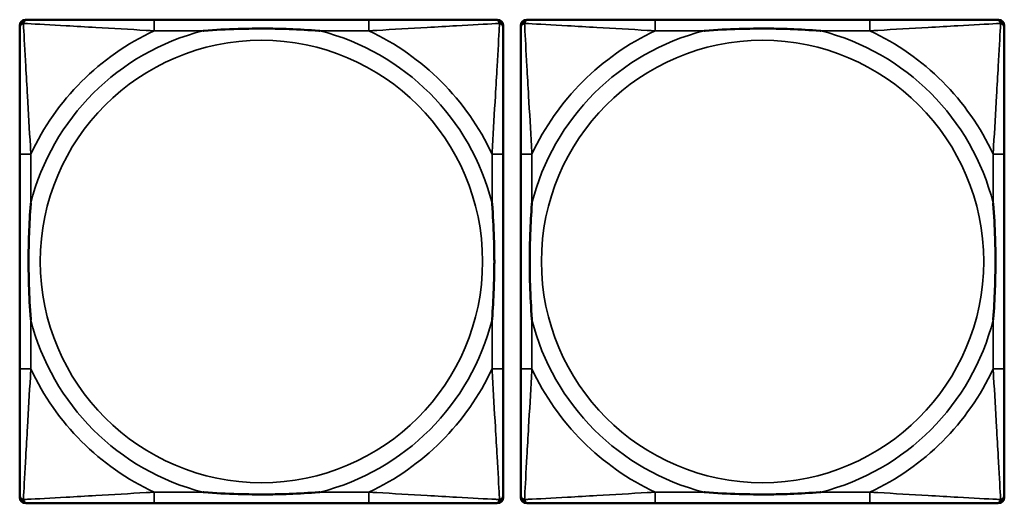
# Model space of a CAD drawing. Header units: inches. Extents: x 1.9 to 64.4, y 1.6 to 69.2.
# Tile 80 of 256: x 25.3 to 26.7, y 50.9 to 51.6. Entities that reach past the tile are written whole.
import ezdxf

# ---------------------------------------------------------------- set-up
doc = ezdxf.new("R2010")
doc.units = ezdxf.units.IN
doc.header["$MEASUREMENT"] = 0
doc.layers.add('Visible (ANSI)', color=7, linetype='Continuous', lineweight=50)
doc.layers.add('Visible Narrow (ANSI)', color=7, linetype='Continuous', lineweight=35)

msp = doc.modelspace()

# ---------------------------------------------------------------- linework, layer by layer
at = {"layer": 'Visible (ANSI)'}
for p, q in [((25.2872, 50.9089), (25.2872, 51.5781)), ((25.2951, 51.586), (25.299, 51.586)), ((25.7817, 51.586), (25.4777, 51.586)), ((25.9604, 51.586), (25.9643, 51.586)), ((25.9722, 51.5781), (25.9722, 51.5742)), ((25.9972, 50.9089), (25.9972, 51.5781)), ((26.0051, 51.586), (26.009, 51.586)), ((26.4917, 51.586), (26.1877, 51.586)), ((26.6704, 51.586), (26.6743, 51.586)), ((26.6822, 51.5781), (26.6822, 51.5742)), ((25.2872, 51.3955), (25.2872, 51.0915)), ((25.9722, 51.0915), (25.9722, 51.3955)), ((25.9972, 51.3955), (25.9972, 51.0915)), ((26.6822, 51.0915), (26.6822, 51.3955)), ((25.9722, 50.9128), (25.9722, 50.9089)), ((26.6822, 50.9128), (26.6822, 50.9089)), ((25.4777, 50.901), (25.7817, 50.901)), ((26.1877, 50.901), (26.4917, 50.901))]:
    msp.add_line(p, q, dxfattribs=at)
for centre, radius, start, end in [((25.2951, 51.5781), 0.00787, 90, 180), ((25.299, 51.5742), 0.0118, 90, 180), ((25.9604, 51.5742), 0.0118, 0, 90), ((25.9643, 51.5781), 0.00787, 0, 90), ((26.0051, 51.5781), 0.00787, 90, 180), ((26.009, 51.5742), 0.0118, 90, 180), ((26.6704, 51.5742), 0.0118, 0, 90), ((26.6743, 51.5781), 0.00787, 0, 90), ((25.299, 50.9128), 0.0118, 180, 270), ((25.2951, 50.9089), 0.00787, 180, 270), ((25.9604, 50.9128), 0.0118, 270, 360), ((25.9643, 50.9089), 0.00787, 270, 0), ((26.009, 50.9128), 0.0118, 180, 270), ((26.0051, 50.9089), 0.00787, 180, 270), ((26.6704, 50.9128), 0.0118, 270, 360), ((26.6743, 50.9089), 0.00787, 270, 0)]:
    msp.add_arc(centre, radius, start, end, dxfattribs=at)
for points, knots in [([(25.4777, 51.586), (25.4742, 51.586), (25.4706, 51.586), (25.467, 51.586), (25.4338, 51.586), (25.4001, 51.586), (25.3692, 51.586), (25.3423, 51.586), (25.3167, 51.586), (25.3033, 51.586), (25.3017, 51.586), (25.3002, 51.586), (25.299, 51.586)], [0, 0, 0, 0, 0.0272471, 0.0272471, 0.0272471, 0.2790553, 0.2790553, 0.2790553, 0.4988354, 0.4988354, 0.4988354, 0.5252205, 0.5252205, 0.5252205, 0.5252205]), ([(25.9604, 51.586), (25.9455, 51.586), (25.9039, 51.586), (25.8633, 51.586), (25.8367, 51.586), (25.8089, 51.586), (25.7817, 51.586)], [-0.5252205, -0.5252205, -0.5252205, -0.5252205, -0.20743, -0.20743, -0.20743, 0, 0, 0, 0]), ([(26.1877, 51.586), (26.1842, 51.586), (26.1806, 51.586), (26.177, 51.586), (26.1438, 51.586), (26.1101, 51.586), (26.0792, 51.586), (26.0523, 51.586), (26.0267, 51.586), (26.0133, 51.586), (26.0117, 51.586), (26.0102, 51.586), (26.009, 51.586)], [0, 0, 0, 0, 0.0272471, 0.0272471, 0.0272471, 0.2790553, 0.2790553, 0.2790553, 0.4988354, 0.4988354, 0.4988354, 0.5252205, 0.5252205, 0.5252205, 0.5252205]), ([(26.6704, 51.586), (26.6555, 51.586), (26.6139, 51.586), (26.5733, 51.586), (26.5467, 51.586), (26.5189, 51.586), (26.4917, 51.586)], [-0.5252205, -0.5252205, -0.5252205, -0.5252205, -0.20743, -0.20743, -0.20743, 0, 0, 0, 0]), ([(25.2872, 51.5742), (25.2872, 51.5593), (25.2872, 51.5177), (25.2872, 51.4771), (25.2872, 51.4505), (25.2872, 51.4227), (25.2872, 51.3955)], [-0.5252205, -0.5252205, -0.5252205, -0.5252205, -0.20743, -0.20743, -0.20743, 0, 0, 0, 0]), ([(25.547, 51.5703), (25.5474, 51.5703), (25.5478, 51.5703), (25.5643, 51.5716), (25.5804, 51.5724), (25.6034, 51.5731), (25.6101, 51.5733), (25.6192, 51.5734), (25.6217, 51.5734), (25.6258, 51.5734), (25.6274, 51.5734), (25.6305, 51.5734), (25.632, 51.5734), (25.6356, 51.5734), (25.6377, 51.5734), (25.6438, 51.5734), (25.648, 51.5733), (25.6577, 51.5731), (25.6633, 51.5729), (25.6831, 51.5722), (25.6971, 51.5714), (25.7116, 51.5703), (25.712, 51.5703), (25.7125, 51.5703)], [-0.416114, -0.416114, -0.416114, -0.416114, -0.4127691, -0.4127691, -0.2896446, -0.2896446, -0.2388934, -0.2388934, -0.2201881, -0.2201881, -0.2080204, -0.2080204, -0.196499, -0.196499, -0.1809939, -0.1809939, -0.149741, -0.149741, -0.1073162, -0.1073162, 0, 0, 0.0033356, 0.0033356, 0.0033356, 0.0033356]), ([(25.9722, 51.3955), (25.9722, 51.399), (25.9722, 51.4026), (25.9722, 51.4062), (25.9722, 51.4394), (25.9722, 51.4731), (25.9722, 51.504), (25.9722, 51.5309), (25.9722, 51.5565), (25.9722, 51.5699), (25.9722, 51.5715), (25.9722, 51.573), (25.9722, 51.5742)], [0, 0, 0, 0, 0.0272471, 0.0272471, 0.0272471, 0.2790553, 0.2790553, 0.2790553, 0.4988354, 0.4988354, 0.4988354, 0.5252205, 0.5252205, 0.5252205, 0.5252205]), ([(25.9972, 51.5742), (25.9972, 51.5593), (25.9972, 51.5177), (25.9972, 51.4771), (25.9972, 51.4505), (25.9972, 51.4227), (25.9972, 51.3955)], [-0.5252205, -0.5252205, -0.5252205, -0.5252205, -0.20743, -0.20743, -0.20743, 0, 0, 0, 0]), ([(26.257, 51.5703), (26.2574, 51.5703), (26.2578, 51.5703), (26.2743, 51.5716), (26.2904, 51.5724), (26.3134, 51.5731), (26.3201, 51.5733), (26.3292, 51.5734), (26.3317, 51.5734), (26.3358, 51.5734), (26.3374, 51.5734), (26.3405, 51.5734), (26.342, 51.5734), (26.3456, 51.5734), (26.3477, 51.5734), (26.3538, 51.5734), (26.358, 51.5733), (26.3677, 51.5731), (26.3733, 51.5729), (26.3931, 51.5722), (26.4071, 51.5714), (26.4216, 51.5703), (26.422, 51.5703), (26.4225, 51.5703)], [-0.416114, -0.416114, -0.416114, -0.416114, -0.4127691, -0.4127691, -0.2896446, -0.2896446, -0.2388934, -0.2388934, -0.2201881, -0.2201881, -0.2080204, -0.2080204, -0.196499, -0.196499, -0.1809939, -0.1809939, -0.149741, -0.149741, -0.1073162, -0.1073162, 0, 0, 0.0033356, 0.0033356, 0.0033356, 0.0033356]), ([(26.6822, 51.3955), (26.6822, 51.399), (26.6822, 51.4026), (26.6822, 51.4062), (26.6822, 51.4394), (26.6822, 51.4731), (26.6822, 51.504), (26.6822, 51.5309), (26.6822, 51.5565), (26.6822, 51.5699), (26.6822, 51.5715), (26.6822, 51.573), (26.6822, 51.5742)], [0, 0, 0, 0, 0.0272471, 0.0272471, 0.0272471, 0.2790553, 0.2790553, 0.2790553, 0.4988354, 0.4988354, 0.4988354, 0.5252205, 0.5252205, 0.5252205, 0.5252205]), ([(25.3029, 51.1608), (25.3029, 51.1612), (25.3029, 51.1616), (25.3016, 51.1781), (25.3008, 51.1942), (25.3001, 51.2171), (25.2999, 51.2238), (25.2998, 51.233), (25.2998, 51.2355), (25.2998, 51.2396), (25.2998, 51.2412), (25.2998, 51.2443), (25.2998, 51.2458), (25.2998, 51.2494), (25.2998, 51.2515), (25.2998, 51.2576), (25.2999, 51.2618), (25.3001, 51.2715), (25.3003, 51.2771), (25.301, 51.2969), (25.3018, 51.3109), (25.3029, 51.3254), (25.3029, 51.3258), (25.3029, 51.3262)], [-0.416114, -0.416114, -0.416114, -0.416114, -0.4127691, -0.4127691, -0.2896446, -0.2896446, -0.2388934, -0.2388934, -0.2201881, -0.2201881, -0.2080204, -0.2080204, -0.196499, -0.196499, -0.1809939, -0.1809939, -0.149741, -0.149741, -0.1073162, -0.1073162, 0, 0, 0.0033356, 0.0033356, 0.0033356, 0.0033356]), ([(25.9565, 51.3262), (25.9565, 51.3258), (25.9565, 51.3254), (25.9578, 51.3089), (25.9586, 51.2928), (25.9594, 51.2699), (25.9595, 51.2632), (25.9596, 51.254), (25.9596, 51.2515), (25.9596, 51.2474), (25.9597, 51.2458), (25.9597, 51.2427), (25.9597, 51.2412), (25.9596, 51.2376), (25.9596, 51.2356), (25.9596, 51.2294), (25.9595, 51.2252), (25.9593, 51.2155), (25.9591, 51.2099), (25.9584, 51.1902), (25.9576, 51.1761), (25.9565, 51.1616), (25.9565, 51.1612), (25.9565, 51.1608)], [-0.416114, -0.416114, -0.416114, -0.416114, -0.4127691, -0.4127691, -0.2896446, -0.2896446, -0.2388934, -0.2388934, -0.2201881, -0.2201881, -0.2080204, -0.2080204, -0.196499, -0.196499, -0.1809939, -0.1809939, -0.149741, -0.149741, -0.1073162, -0.1073162, 0, 0, 0.0033356, 0.0033356, 0.0033356, 0.0033356]), ([(26.0129, 51.1608), (26.0129, 51.1612), (26.0129, 51.1616), (26.0116, 51.1781), (26.0108, 51.1942), (26.0101, 51.2171), (26.0099, 51.2238), (26.0098, 51.233), (26.0098, 51.2355), (26.0098, 51.2396), (26.0098, 51.2412), (26.0098, 51.2443), (26.0098, 51.2458), (26.0098, 51.2494), (26.0098, 51.2515), (26.0098, 51.2576), (26.0099, 51.2618), (26.0101, 51.2715), (26.0103, 51.2771), (26.011, 51.2969), (26.0118, 51.3109), (26.0129, 51.3254), (26.0129, 51.3258), (26.0129, 51.3262)], [-0.416114, -0.416114, -0.416114, -0.416114, -0.4127691, -0.4127691, -0.2896446, -0.2896446, -0.2388934, -0.2388934, -0.2201881, -0.2201881, -0.2080204, -0.2080204, -0.196499, -0.196499, -0.1809939, -0.1809939, -0.149741, -0.149741, -0.1073162, -0.1073162, 0, 0, 0.0033356, 0.0033356, 0.0033356, 0.0033356]), ([(26.6665, 51.3262), (26.6665, 51.3258), (26.6665, 51.3254), (26.6678, 51.3089), (26.6686, 51.2928), (26.6694, 51.2699), (26.6695, 51.2632), (26.6696, 51.254), (26.6696, 51.2515), (26.6696, 51.2474), (26.6697, 51.2458), (26.6697, 51.2427), (26.6697, 51.2412), (26.6696, 51.2376), (26.6696, 51.2356), (26.6696, 51.2294), (26.6695, 51.2252), (26.6693, 51.2155), (26.6691, 51.2099), (26.6684, 51.1902), (26.6676, 51.1761), (26.6665, 51.1616), (26.6665, 51.1612), (26.6665, 51.1608)], [-0.416114, -0.416114, -0.416114, -0.416114, -0.4127691, -0.4127691, -0.2896446, -0.2896446, -0.2388934, -0.2388934, -0.2201881, -0.2201881, -0.2080204, -0.2080204, -0.196499, -0.196499, -0.1809939, -0.1809939, -0.149741, -0.149741, -0.1073162, -0.1073162, 0, 0, 0.0033356, 0.0033356, 0.0033356, 0.0033356]), ([(25.2872, 51.0915), (25.2872, 51.0643), (25.2872, 51.0365), (25.2872, 51.0099), (25.2872, 50.9693), (25.2872, 50.9277), (25.2872, 50.9128)], [3.9382945, 3.9382945, 3.9382945, 3.9382945, 4.1457245, 4.1457245, 4.1457245, 4.463515, 4.463515, 4.463515, 4.463515]), ([(25.9722, 50.9128), (25.9722, 50.9277), (25.9722, 50.9693), (25.9722, 51.0099), (25.9722, 51.0365), (25.9722, 51.0643), (25.9722, 51.0915)], [-0.5252205, -0.5252205, -0.5252205, -0.5252205, -0.20743, -0.20743, -0.20743, 0, 0, 0, 0]), ([(25.9972, 51.0915), (25.9972, 51.0643), (25.9972, 51.0365), (25.9972, 51.0099), (25.9972, 50.9693), (25.9972, 50.9277), (25.9972, 50.9128)], [3.9382945, 3.9382945, 3.9382945, 3.9382945, 4.1457245, 4.1457245, 4.1457245, 4.463515, 4.463515, 4.463515, 4.463515]), ([(26.6822, 50.9128), (26.6822, 50.9277), (26.6822, 50.9693), (26.6822, 51.0099), (26.6822, 51.0365), (26.6822, 51.0643), (26.6822, 51.0915)], [-0.5252205, -0.5252205, -0.5252205, -0.5252205, -0.20743, -0.20743, -0.20743, 0, 0, 0, 0]), ([(25.7125, 50.9167), (25.712, 50.9167), (25.7116, 50.9167), (25.6971, 50.9156), (25.6831, 50.9148), (25.6633, 50.9141), (25.6577, 50.9139), (25.648, 50.9137), (25.6438, 50.9136), (25.6377, 50.9136), (25.6356, 50.9136), (25.632, 50.9136), (25.6305, 50.9136), (25.6274, 50.9136), (25.6258, 50.9136), (25.6217, 50.9136), (25.6192, 50.9136), (25.6101, 50.9137), (25.6034, 50.9139), (25.5804, 50.9146), (25.5643, 50.9154), (25.5478, 50.9167), (25.5474, 50.9167), (25.547, 50.9167)], [-0.4149464, -0.4149464, -0.4149464, -0.4149464, -0.41162, -0.41162, -0.3046026, -0.3046026, -0.2622958, -0.2622958, -0.23113, -0.23113, -0.215668, -0.215668, -0.2041787, -0.2041787, -0.1920448, -0.1920448, -0.1733916, -0.1733916, -0.1227817, -0.1227817, 0, 0, 0.0033356, 0.0033356, 0.0033356, 0.0033356]), ([(26.4225, 50.9167), (26.422, 50.9167), (26.4216, 50.9167), (26.4071, 50.9156), (26.3931, 50.9148), (26.3733, 50.9141), (26.3677, 50.9139), (26.358, 50.9137), (26.3538, 50.9136), (26.3477, 50.9136), (26.3456, 50.9136), (26.342, 50.9136), (26.3405, 50.9136), (26.3374, 50.9136), (26.3358, 50.9136), (26.3317, 50.9136), (26.3292, 50.9136), (26.3201, 50.9137), (26.3134, 50.9139), (26.2904, 50.9146), (26.2743, 50.9154), (26.2578, 50.9167), (26.2574, 50.9167), (26.257, 50.9167)], [-0.4149464, -0.4149464, -0.4149464, -0.4149464, -0.41162, -0.41162, -0.3046026, -0.3046026, -0.2622958, -0.2622958, -0.23113, -0.23113, -0.215668, -0.215668, -0.2041787, -0.2041787, -0.1920448, -0.1920448, -0.1733916, -0.1733916, -0.1227817, -0.1227817, 0, 0, 0.0033356, 0.0033356, 0.0033356, 0.0033356]), ([(25.299, 50.901), (25.3139, 50.901), (25.3555, 50.901), (25.3961, 50.901), (25.4227, 50.901), (25.4505, 50.901), (25.4777, 50.901)], [-0.5252205, -0.5252205, -0.5252205, -0.5252205, -0.20743, -0.20743, -0.20743, 0, 0, 0, 0]), ([(25.7817, 50.901), (25.8089, 50.901), (25.8367, 50.901), (25.8633, 50.901), (25.9039, 50.901), (25.9455, 50.901), (25.9604, 50.901)], [3.9382945, 3.9382945, 3.9382945, 3.9382945, 4.1457245, 4.1457245, 4.1457245, 4.463515, 4.463515, 4.463515, 4.463515]), ([(26.009, 50.901), (26.0239, 50.901), (26.0655, 50.901), (26.1061, 50.901), (26.1327, 50.901), (26.1605, 50.901), (26.1877, 50.901)], [-0.5252205, -0.5252205, -0.5252205, -0.5252205, -0.20743, -0.20743, -0.20743, 0, 0, 0, 0]), ([(26.4917, 50.901), (26.5189, 50.901), (26.5467, 50.901), (26.5733, 50.901), (26.6139, 50.901), (26.6555, 50.901), (26.6704, 50.901)], [3.9382945, 3.9382945, 3.9382945, 3.9382945, 4.1457245, 4.1457245, 4.1457245, 4.463515, 4.463515, 4.463515, 4.463515])]:
    msp.add_open_spline(points, degree=3, knots=knots, dxfattribs=at)
at = {"layer": 'Visible Narrow (ANSI)'}
for p, q in [((25.4777, 51.586), (25.4777, 51.5703)), ((25.7817, 51.586), (25.7817, 51.5703)), ((26.1877, 51.586), (26.1877, 51.5703)), ((26.4917, 51.586), (26.4917, 51.5703)), ((25.4777, 51.5703), (25.547, 51.5703)), ((25.7125, 51.5703), (25.7817, 51.5703)), ((26.1877, 51.5703), (26.257, 51.5703)), ((26.4225, 51.5703), (26.4917, 51.5703)), ((25.3029, 51.3955), (25.2872, 51.3955)), ((25.3029, 51.3262), (25.3029, 51.3955)), ((25.9722, 51.3955), (25.9565, 51.3955)), ((25.9565, 51.3955), (25.9565, 51.3262)), ((26.0129, 51.3955), (25.9972, 51.3955)), ((26.0129, 51.3262), (26.0129, 51.3955)), ((26.6822, 51.3955), (26.6665, 51.3955)), ((26.6665, 51.3955), (26.6665, 51.3262)), ((25.3029, 51.0915), (25.3029, 51.1608)), ((25.9565, 51.1608), (25.9565, 51.0915)), ((26.0129, 51.0915), (26.0129, 51.1608)), ((26.6665, 51.1608), (26.6665, 51.0915)), ((25.3029, 51.0915), (25.2872, 51.0915)), ((25.9722, 51.0915), (25.9565, 51.0915)), ((26.0129, 51.0915), (25.9972, 51.0915)), ((26.6822, 51.0915), (26.6665, 51.0915)), ((25.4777, 50.9167), (25.4777, 50.901)), ((25.547, 50.9167), (25.4777, 50.9167)), ((25.7817, 50.9167), (25.7125, 50.9167)), ((25.7817, 50.9167), (25.7817, 50.901)), ((26.1877, 50.9167), (26.1877, 50.901)), ((26.257, 50.9167), (26.1877, 50.9167)), ((26.4917, 50.9167), (26.4225, 50.9167)), ((26.4917, 50.9167), (26.4917, 50.901))]:
    msp.add_line(p, q, dxfattribs=at)
for centre in [(25.6297, 51.2435), (26.3397, 51.2435)]:
    msp.add_circle(centre, 0.3133, dxfattribs=at)
for centre, radius, start, end in [((25.6297, 51.2435), 0.3371, 104.2103, 165.7897), ((25.6297, 51.2435), 0.3604, 114.9407, 155.0593), ((25.6297, 51.2435), 0.3371, 14.2103, 75.7897), ((25.6297, 51.2435), 0.3604, 24.9407, 65.0593), ((26.3397, 51.2435), 0.3371, 104.2103, 165.7897), ((26.3397, 51.2435), 0.3604, 114.9407, 155.0593), ((26.3397, 51.2435), 0.3371, 14.2103, 75.7897), ((26.3397, 51.2435), 0.3604, 24.9407, 65.0593), ((25.6297, 51.2435), 0.3371, 194.2103, 255.7897), ((25.6297, 51.2435), 0.3371, 284.2103, 345.7897), ((26.3397, 51.2435), 0.3371, 194.2103, 255.7897), ((26.3397, 51.2435), 0.3371, 284.2103, 345.7897), ((25.6297, 51.2435), 0.3604, 204.9407, 245.0593), ((25.6297, 51.2435), 0.3604, 294.9407, 335.0593), ((26.3397, 51.2435), 0.3604, 204.9407, 245.0593), ((26.3397, 51.2435), 0.3604, 294.9407, 335.0593)]:
    msp.add_arc(centre, radius, start, end, dxfattribs=at)
for points, knots in [([(25.2872, 51.5742), (25.2872, 51.5748), (25.2873, 51.5754), (25.2875, 51.5764), (25.2877, 51.5768), (25.288, 51.5775), (25.2881, 51.5777), (25.2884, 51.5781), (25.2885, 51.5782), (25.2888, 51.5786), (25.2891, 51.5789), (25.2898, 51.5795), (25.2903, 51.5798), (25.2914, 51.5803), (25.2919, 51.5806), (25.2925, 51.5807)], [-0.02627331, -0.02627331, -0.02627331, -0.02627331, -0.02158775, -0.02158775, -0.01736415, -0.01736415, -0.0147244, -0.0147244, -0.01307456, -0.01307456, -0.00977487, -0.00977487, -0.00449537, -0.00449537, 0.00012419, 0.00012419, 0.00012419, 0.00012419]), ([(25.2925, 51.5807), (25.2927, 51.5813), (25.2929, 51.5819), (25.2934, 51.5829), (25.2937, 51.5834), (25.2943, 51.5841), (25.2946, 51.5844), (25.295, 51.5847), (25.2951, 51.5848), (25.2955, 51.5851), (25.2958, 51.5852), (25.2964, 51.5855), (25.2968, 51.5857), (25.2978, 51.5859), (25.2984, 51.586), (25.299, 51.586)], [-0.00012419, -0.00012419, -0.00012419, -0.00012419, 0.00449537, 0.00449537, 0.00977487, 0.00977487, 0.01307456, 0.01307456, 0.0147244, 0.0147244, 0.01736415, 0.01736415, 0.02158775, 0.02158775, 0.02627331, 0.02627331, 0.02627331, 0.02627331]), ([(25.3029, 51.3955), (25.3027, 51.3992), (25.3025, 51.403), (25.301, 51.4303), (25.2996, 51.4545), (25.2974, 51.4924), (25.2966, 51.5064), (25.2946, 51.5416), (25.2935, 51.5618), (25.2927, 51.5772), (25.2926, 51.579), (25.2925, 51.5807)], [0, 0, 0, 0, 0.0278591, 0.0278591, 0.201273, 0.201273, 0.3066357, 0.3066357, 0.475216, 0.475216, 0.5007189, 0.5007189, 0.5007189, 0.5007189]), ([(25.2925, 51.5807), (25.2942, 51.5806), (25.296, 51.5805), (25.3114, 51.5797), (25.3316, 51.5787), (25.3668, 51.5767), (25.3808, 51.5758), (25.4187, 51.5736), (25.4429, 51.5722), (25.4702, 51.5707), (25.474, 51.5705), (25.4777, 51.5703)], [-0.5007189, -0.5007189, -0.5007189, -0.5007189, -0.475216, -0.475216, -0.3066357, -0.3066357, -0.201273, -0.201273, -0.0278591, -0.0278591, 0, 0, 0, 0]), ([(25.7817, 51.5703), (25.7854, 51.5705), (25.7892, 51.5707), (25.8165, 51.5722), (25.8407, 51.5736), (25.8786, 51.5758), (25.8926, 51.5767), (25.9279, 51.5787), (25.948, 51.5797), (25.9634, 51.5805), (25.9652, 51.5806), (25.9669, 51.5807)], [0, 0, 0, 0, 0.0278591, 0.0278591, 0.201273, 0.201273, 0.3066357, 0.3066357, 0.475216, 0.475216, 0.5007189, 0.5007189, 0.5007189, 0.5007189]), ([(25.9669, 51.5807), (25.9669, 51.579), (25.9668, 51.5772), (25.9659, 51.5618), (25.9649, 51.5416), (25.9629, 51.5064), (25.962, 51.4924), (25.9598, 51.4545), (25.9584, 51.4303), (25.9569, 51.403), (25.9567, 51.3992), (25.9565, 51.3955)], [-0.5007189, -0.5007189, -0.5007189, -0.5007189, -0.475216, -0.475216, -0.3066357, -0.3066357, -0.201273, -0.201273, -0.0278591, -0.0278591, 0, 0, 0, 0]), ([(25.9604, 51.586), (25.961, 51.586), (25.9616, 51.5859), (25.9626, 51.5857), (25.963, 51.5855), (25.9637, 51.5852), (25.9639, 51.5851), (25.9643, 51.5848), (25.9644, 51.5847), (25.9648, 51.5844), (25.9651, 51.5841), (25.9657, 51.5834), (25.966, 51.5829), (25.9665, 51.5819), (25.9668, 51.5813), (25.9669, 51.5807)], [-0.02627331, -0.02627331, -0.02627331, -0.02627331, -0.02158775, -0.02158775, -0.01736415, -0.01736415, -0.0147244, -0.0147244, -0.01307456, -0.01307456, -0.00977487, -0.00977487, -0.00449537, -0.00449537, 0.00012419, 0.00012419, 0.00012419, 0.00012419]), ([(25.9669, 51.5807), (25.9675, 51.5806), (25.9681, 51.5803), (25.9691, 51.5798), (25.9696, 51.5795), (25.9703, 51.5789), (25.9706, 51.5786), (25.9709, 51.5782), (25.971, 51.5781), (25.9713, 51.5777), (25.9714, 51.5775), (25.9717, 51.5768), (25.9719, 51.5764), (25.9722, 51.5754), (25.9722, 51.5748), (25.9722, 51.5742)], [-0.00012419, -0.00012419, -0.00012419, -0.00012419, 0.00449537, 0.00449537, 0.00977487, 0.00977487, 0.01307456, 0.01307456, 0.0147244, 0.0147244, 0.01736415, 0.01736415, 0.02158775, 0.02158775, 0.02627331, 0.02627331, 0.02627331, 0.02627331]), ([(25.9972, 51.5742), (25.9972, 51.5748), (25.9973, 51.5754), (25.9975, 51.5764), (25.9977, 51.5768), (25.998, 51.5775), (25.9981, 51.5777), (25.9984, 51.5781), (25.9985, 51.5782), (25.9988, 51.5786), (25.9991, 51.5789), (25.9998, 51.5795), (26.0003, 51.5798), (26.0014, 51.5803), (26.0019, 51.5806), (26.0025, 51.5807)], [-0.02627331, -0.02627331, -0.02627331, -0.02627331, -0.02158775, -0.02158775, -0.01736415, -0.01736415, -0.0147244, -0.0147244, -0.01307456, -0.01307456, -0.00977487, -0.00977487, -0.00449537, -0.00449537, 0.00012419, 0.00012419, 0.00012419, 0.00012419]), ([(26.0025, 51.5807), (26.0027, 51.5813), (26.0029, 51.5819), (26.0034, 51.5829), (26.0037, 51.5834), (26.0043, 51.5841), (26.0046, 51.5844), (26.005, 51.5847), (26.0051, 51.5848), (26.0055, 51.5851), (26.0058, 51.5852), (26.0064, 51.5855), (26.0068, 51.5857), (26.0078, 51.5859), (26.0084, 51.586), (26.009, 51.586)], [-0.00012419, -0.00012419, -0.00012419, -0.00012419, 0.00449537, 0.00449537, 0.00977487, 0.00977487, 0.01307456, 0.01307456, 0.0147244, 0.0147244, 0.01736415, 0.01736415, 0.02158775, 0.02158775, 0.02627331, 0.02627331, 0.02627331, 0.02627331]), ([(26.0129, 51.3955), (26.0127, 51.3992), (26.0125, 51.403), (26.011, 51.4303), (26.0096, 51.4545), (26.0074, 51.4924), (26.0066, 51.5064), (26.0046, 51.5416), (26.0035, 51.5618), (26.0027, 51.5772), (26.0026, 51.579), (26.0025, 51.5807)], [0, 0, 0, 0, 0.0278591, 0.0278591, 0.201273, 0.201273, 0.3066357, 0.3066357, 0.475216, 0.475216, 0.5007189, 0.5007189, 0.5007189, 0.5007189]), ([(26.0025, 51.5807), (26.0042, 51.5806), (26.006, 51.5805), (26.0214, 51.5797), (26.0416, 51.5787), (26.0768, 51.5767), (26.0908, 51.5758), (26.1287, 51.5736), (26.1529, 51.5722), (26.1802, 51.5707), (26.184, 51.5705), (26.1877, 51.5703)], [-0.5007189, -0.5007189, -0.5007189, -0.5007189, -0.475216, -0.475216, -0.3066357, -0.3066357, -0.201273, -0.201273, -0.0278591, -0.0278591, 0, 0, 0, 0]), ([(26.4917, 51.5703), (26.4954, 51.5705), (26.4992, 51.5707), (26.5265, 51.5722), (26.5507, 51.5736), (26.5886, 51.5758), (26.6026, 51.5767), (26.6379, 51.5787), (26.658, 51.5797), (26.6734, 51.5805), (26.6752, 51.5806), (26.6769, 51.5807)], [0, 0, 0, 0, 0.0278591, 0.0278591, 0.201273, 0.201273, 0.3066357, 0.3066357, 0.475216, 0.475216, 0.5007189, 0.5007189, 0.5007189, 0.5007189]), ([(26.6769, 51.5807), (26.6769, 51.579), (26.6768, 51.5772), (26.6759, 51.5618), (26.6749, 51.5416), (26.6729, 51.5064), (26.672, 51.4924), (26.6698, 51.4545), (26.6684, 51.4303), (26.6669, 51.403), (26.6667, 51.3992), (26.6665, 51.3955)], [-0.5007189, -0.5007189, -0.5007189, -0.5007189, -0.475216, -0.475216, -0.3066357, -0.3066357, -0.201273, -0.201273, -0.0278591, -0.0278591, 0, 0, 0, 0]), ([(26.6704, 51.586), (26.671, 51.586), (26.6716, 51.5859), (26.6726, 51.5857), (26.673, 51.5855), (26.6737, 51.5852), (26.6739, 51.5851), (26.6743, 51.5848), (26.6744, 51.5847), (26.6748, 51.5844), (26.6751, 51.5841), (26.6757, 51.5834), (26.676, 51.5829), (26.6765, 51.5819), (26.6768, 51.5813), (26.6769, 51.5807)], [-0.02627331, -0.02627331, -0.02627331, -0.02627331, -0.02158775, -0.02158775, -0.01736415, -0.01736415, -0.0147244, -0.0147244, -0.01307456, -0.01307456, -0.00977487, -0.00977487, -0.00449537, -0.00449537, 0.00012419, 0.00012419, 0.00012419, 0.00012419]), ([(26.6769, 51.5807), (26.6775, 51.5806), (26.6781, 51.5803), (26.6791, 51.5798), (26.6796, 51.5795), (26.6803, 51.5789), (26.6806, 51.5786), (26.6809, 51.5782), (26.681, 51.5781), (26.6813, 51.5777), (26.6814, 51.5775), (26.6817, 51.5768), (26.6819, 51.5764), (26.6822, 51.5754), (26.6822, 51.5748), (26.6822, 51.5742)], [-0.00012419, -0.00012419, -0.00012419, -0.00012419, 0.00449537, 0.00449537, 0.00977487, 0.00977487, 0.01307456, 0.01307456, 0.0147244, 0.0147244, 0.01736415, 0.01736415, 0.02158775, 0.02158775, 0.02627331, 0.02627331, 0.02627331, 0.02627331]), ([(25.2925, 50.9063), (25.2926, 50.908), (25.2927, 50.9098), (25.2935, 50.9252), (25.2946, 50.9454), (25.2966, 50.9806), (25.2974, 50.9946), (25.2996, 51.0325), (25.301, 51.0567), (25.3025, 51.084), (25.3027, 51.0878), (25.3029, 51.0915)], [-4.4390134, -4.4390134, -4.4390134, -4.4390134, -4.4135105, -4.4135105, -4.2449302, -4.2449302, -4.1395675, -4.1395675, -3.9661536, -3.9661536, -3.9382945, -3.9382945, -3.9382945, -3.9382945]), ([(25.9565, 51.0915), (25.9567, 51.0878), (25.9569, 51.084), (25.9584, 51.0567), (25.9598, 51.0325), (25.962, 50.9946), (25.9629, 50.9806), (25.9649, 50.9454), (25.9659, 50.9252), (25.9668, 50.9098), (25.9669, 50.908), (25.9669, 50.9063)], [0, 0, 0, 0, 0.0278591, 0.0278591, 0.201273, 0.201273, 0.3066357, 0.3066357, 0.475216, 0.475216, 0.5007189, 0.5007189, 0.5007189, 0.5007189]), ([(26.0025, 50.9063), (26.0026, 50.908), (26.0027, 50.9098), (26.0035, 50.9252), (26.0046, 50.9454), (26.0066, 50.9806), (26.0074, 50.9946), (26.0096, 51.0325), (26.011, 51.0567), (26.0125, 51.084), (26.0127, 51.0878), (26.0129, 51.0915)], [-4.4390134, -4.4390134, -4.4390134, -4.4390134, -4.4135105, -4.4135105, -4.2449302, -4.2449302, -4.1395675, -4.1395675, -3.9661536, -3.9661536, -3.9382945, -3.9382945, -3.9382945, -3.9382945]), ([(26.6665, 51.0915), (26.6667, 51.0878), (26.6669, 51.084), (26.6684, 51.0567), (26.6698, 51.0325), (26.672, 50.9946), (26.6729, 50.9806), (26.6749, 50.9454), (26.6759, 50.9252), (26.6768, 50.9098), (26.6769, 50.908), (26.6769, 50.9063)], [0, 0, 0, 0, 0.0278591, 0.0278591, 0.201273, 0.201273, 0.3066357, 0.3066357, 0.475216, 0.475216, 0.5007189, 0.5007189, 0.5007189, 0.5007189]), ([(25.2925, 50.9063), (25.2919, 50.9064), (25.2914, 50.9067), (25.2903, 50.9072), (25.2898, 50.9075), (25.2891, 50.9081), (25.2888, 50.9084), (25.2885, 50.9088), (25.2884, 50.9089), (25.2881, 50.9093), (25.288, 50.9095), (25.2877, 50.9102), (25.2875, 50.9106), (25.2873, 50.9116), (25.2872, 50.9122), (25.2872, 50.9128)], [-0.00012419, -0.00012419, -0.00012419, -0.00012419, 0.00449537, 0.00449537, 0.00977487, 0.00977487, 0.01307456, 0.01307456, 0.0147244, 0.0147244, 0.01736415, 0.01736415, 0.02158775, 0.02158775, 0.02627331, 0.02627331, 0.02627331, 0.02627331]), ([(25.4777, 50.9167), (25.474, 50.9165), (25.4702, 50.9163), (25.4429, 50.9148), (25.4187, 50.9134), (25.3808, 50.9112), (25.3668, 50.9103), (25.3316, 50.9084), (25.3114, 50.9073), (25.296, 50.9065), (25.2942, 50.9064), (25.2925, 50.9063)], [0, 0, 0, 0, 0.0278591, 0.0278591, 0.201273, 0.201273, 0.3066357, 0.3066357, 0.475216, 0.475216, 0.5007189, 0.5007189, 0.5007189, 0.5007189]), ([(25.299, 50.901), (25.2984, 50.901), (25.2978, 50.9011), (25.2968, 50.9013), (25.2964, 50.9015), (25.2958, 50.9018), (25.2955, 50.9019), (25.2951, 50.9022), (25.295, 50.9023), (25.2946, 50.9026), (25.2943, 50.9029), (25.2937, 50.9036), (25.2934, 50.9041), (25.2929, 50.9051), (25.2927, 50.9057), (25.2925, 50.9063)], [-0.02627331, -0.02627331, -0.02627331, -0.02627331, -0.02158775, -0.02158775, -0.01736415, -0.01736415, -0.0147244, -0.0147244, -0.01307456, -0.01307456, -0.00977487, -0.00977487, -0.00449537, -0.00449537, 0.00012419, 0.00012419, 0.00012419, 0.00012419]), ([(25.9669, 50.9063), (25.9652, 50.9064), (25.9634, 50.9065), (25.948, 50.9073), (25.9279, 50.9084), (25.8926, 50.9103), (25.8786, 50.9112), (25.8407, 50.9134), (25.8165, 50.9148), (25.7892, 50.9163), (25.7854, 50.9165), (25.7817, 50.9167)], [-4.4390134, -4.4390134, -4.4390134, -4.4390134, -4.4135105, -4.4135105, -4.2449302, -4.2449302, -4.1395675, -4.1395675, -3.9661536, -3.9661536, -3.9382945, -3.9382945, -3.9382945, -3.9382945]), ([(25.9669, 50.9063), (25.9668, 50.9057), (25.9665, 50.9051), (25.966, 50.9041), (25.9657, 50.9036), (25.9651, 50.9029), (25.9648, 50.9026), (25.9644, 50.9023), (25.9643, 50.9022), (25.9639, 50.9019), (25.9637, 50.9018), (25.963, 50.9015), (25.9626, 50.9013), (25.9616, 50.9011), (25.961, 50.901), (25.9604, 50.901)], [-0.00012419, -0.00012419, -0.00012419, -0.00012419, 0.00449537, 0.00449537, 0.00977487, 0.00977487, 0.01307456, 0.01307456, 0.0147244, 0.0147244, 0.01736415, 0.01736415, 0.02158775, 0.02158775, 0.02627331, 0.02627331, 0.02627331, 0.02627331]), ([(25.9722, 50.9128), (25.9722, 50.9122), (25.9722, 50.9116), (25.9719, 50.9106), (25.9717, 50.9102), (25.9714, 50.9095), (25.9713, 50.9093), (25.971, 50.9089), (25.9709, 50.9088), (25.9706, 50.9084), (25.9703, 50.9081), (25.9696, 50.9075), (25.9691, 50.9072), (25.9681, 50.9067), (25.9675, 50.9064), (25.9669, 50.9063)], [-0.02627331, -0.02627331, -0.02627331, -0.02627331, -0.02158775, -0.02158775, -0.01736415, -0.01736415, -0.0147244, -0.0147244, -0.01307456, -0.01307456, -0.00977487, -0.00977487, -0.00449537, -0.00449537, 0.00012419, 0.00012419, 0.00012419, 0.00012419]), ([(26.0025, 50.9063), (26.0019, 50.9064), (26.0014, 50.9067), (26.0003, 50.9072), (25.9998, 50.9075), (25.9991, 50.9081), (25.9988, 50.9084), (25.9985, 50.9088), (25.9984, 50.9089), (25.9981, 50.9093), (25.998, 50.9095), (25.9977, 50.9102), (25.9975, 50.9106), (25.9973, 50.9116), (25.9972, 50.9122), (25.9972, 50.9128)], [-0.00012419, -0.00012419, -0.00012419, -0.00012419, 0.00449537, 0.00449537, 0.00977487, 0.00977487, 0.01307456, 0.01307456, 0.0147244, 0.0147244, 0.01736415, 0.01736415, 0.02158775, 0.02158775, 0.02627331, 0.02627331, 0.02627331, 0.02627331]), ([(26.1877, 50.9167), (26.184, 50.9165), (26.1802, 50.9163), (26.1529, 50.9148), (26.1287, 50.9134), (26.0908, 50.9112), (26.0768, 50.9103), (26.0416, 50.9084), (26.0214, 50.9073), (26.006, 50.9065), (26.0042, 50.9064), (26.0025, 50.9063)], [0, 0, 0, 0, 0.0278591, 0.0278591, 0.201273, 0.201273, 0.3066357, 0.3066357, 0.475216, 0.475216, 0.5007189, 0.5007189, 0.5007189, 0.5007189]), ([(26.009, 50.901), (26.0084, 50.901), (26.0078, 50.9011), (26.0068, 50.9013), (26.0064, 50.9015), (26.0058, 50.9018), (26.0055, 50.9019), (26.0051, 50.9022), (26.005, 50.9023), (26.0046, 50.9026), (26.0043, 50.9029), (26.0037, 50.9036), (26.0034, 50.9041), (26.0029, 50.9051), (26.0027, 50.9057), (26.0025, 50.9063)], [-0.02627331, -0.02627331, -0.02627331, -0.02627331, -0.02158775, -0.02158775, -0.01736415, -0.01736415, -0.0147244, -0.0147244, -0.01307456, -0.01307456, -0.00977487, -0.00977487, -0.00449537, -0.00449537, 0.00012419, 0.00012419, 0.00012419, 0.00012419]), ([(26.6769, 50.9063), (26.6752, 50.9064), (26.6734, 50.9065), (26.658, 50.9073), (26.6379, 50.9084), (26.6026, 50.9103), (26.5886, 50.9112), (26.5507, 50.9134), (26.5265, 50.9148), (26.4992, 50.9163), (26.4954, 50.9165), (26.4917, 50.9167)], [-4.4390134, -4.4390134, -4.4390134, -4.4390134, -4.4135105, -4.4135105, -4.2449302, -4.2449302, -4.1395675, -4.1395675, -3.9661536, -3.9661536, -3.9382945, -3.9382945, -3.9382945, -3.9382945]), ([(26.6769, 50.9063), (26.6768, 50.9057), (26.6765, 50.9051), (26.676, 50.9041), (26.6757, 50.9036), (26.6751, 50.9029), (26.6748, 50.9026), (26.6744, 50.9023), (26.6743, 50.9022), (26.6739, 50.9019), (26.6737, 50.9018), (26.673, 50.9015), (26.6726, 50.9013), (26.6716, 50.9011), (26.671, 50.901), (26.6704, 50.901)], [-0.00012419, -0.00012419, -0.00012419, -0.00012419, 0.00449537, 0.00449537, 0.00977487, 0.00977487, 0.01307456, 0.01307456, 0.0147244, 0.0147244, 0.01736415, 0.01736415, 0.02158775, 0.02158775, 0.02627331, 0.02627331, 0.02627331, 0.02627331]), ([(26.6822, 50.9128), (26.6822, 50.9122), (26.6822, 50.9116), (26.6819, 50.9106), (26.6817, 50.9102), (26.6814, 50.9095), (26.6813, 50.9093), (26.681, 50.9089), (26.6809, 50.9088), (26.6806, 50.9084), (26.6803, 50.9081), (26.6796, 50.9075), (26.6791, 50.9072), (26.6781, 50.9067), (26.6775, 50.9064), (26.6769, 50.9063)], [-0.02627331, -0.02627331, -0.02627331, -0.02627331, -0.02158775, -0.02158775, -0.01736415, -0.01736415, -0.0147244, -0.0147244, -0.01307456, -0.01307456, -0.00977487, -0.00977487, -0.00449537, -0.00449537, 0.00012419, 0.00012419, 0.00012419, 0.00012419])]:
    msp.add_open_spline(points, degree=3, knots=knots, dxfattribs=at)

doc.saveas('drawing.dxf')
